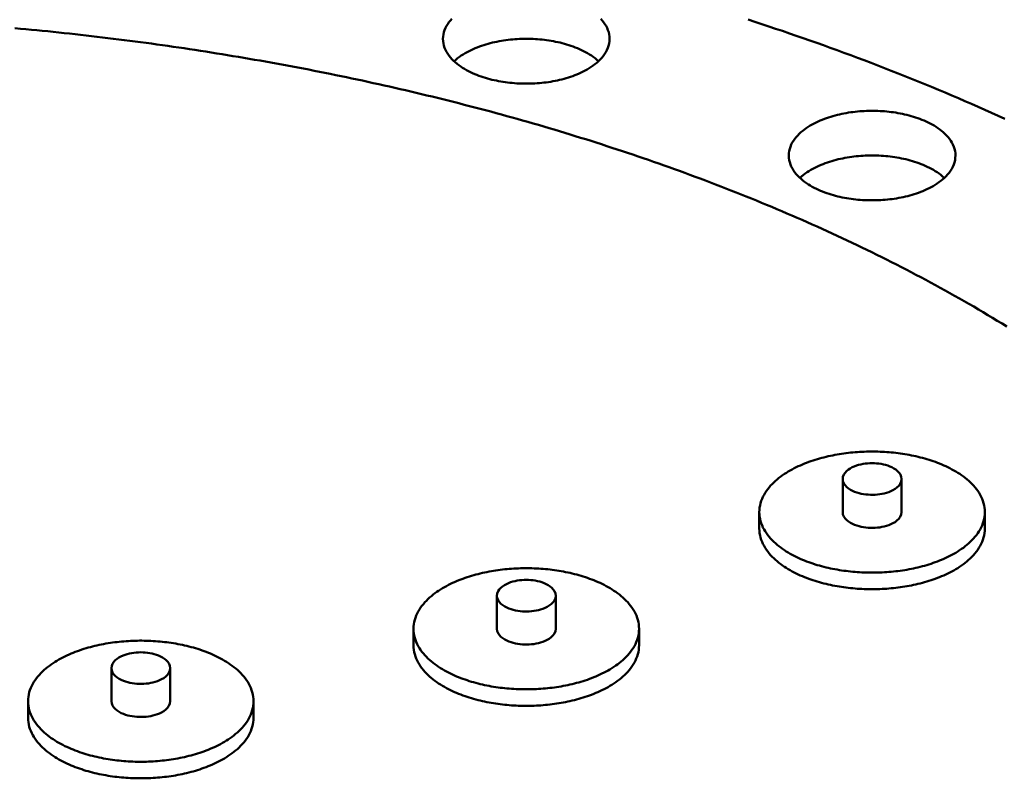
# Model space of a CAD drawing. Header units: millimetres. Extents: x 0 to 841, y 0 to 594.
# Tile 31 of 38: x 351 to 403, y 387 to 427. Entities that reach past the tile are written whole.
import ezdxf

# ---------------------------------------------------------------- set-up
doc = ezdxf.new("R2010")
doc.units = ezdxf.units.MM
doc.layers.add('VIS', color=7, linetype='CONTINUOUS', lineweight=50)

msp = doc.modelspace()

# ---------------------------------------------------------------- linework, layer by layer
at = {"layer": 'VIS'}
for points in [[(373.292, 426.098), (373.297, 426.218), (373.314, 426.338), (373.342, 426.455), (373.379, 426.57), (373.426, 426.681), (373.482, 426.788), (373.544, 426.891), (373.614, 426.99), (373.689, 427.085), (373.769, 427.175)], [(381.712, 427.175), (381.792, 427.085), (381.867, 426.99), (381.937, 426.891), (381.999, 426.788), (382.055, 426.681), (382.102, 426.57), (382.139, 426.455), (382.167, 426.338), (382.184, 426.218), (382.19, 426.098)], [(403.278, 421.837), (402.926, 421.997), (402.574, 422.155), (402.221, 422.313), (401.867, 422.469), (401.513, 422.624), (401.158, 422.779), (400.803, 422.931), (400.448, 423.083), (400.092, 423.234), (399.735, 423.383), (399.378, 423.531), (399.02, 423.679), (398.662, 423.825), (398.304, 423.97), (397.945, 424.113), (397.586, 424.256), (397.226, 424.398), (396.866, 424.538), (396.505, 424.678), (396.144, 424.816), (395.783, 424.954), (395.421, 425.09), (395.059, 425.225), (394.696, 425.359), (394.333, 425.492), (393.97, 425.624), (393.606, 425.755), (393.242, 425.885), (392.877, 426.014), (392.513, 426.141), (392.147, 426.268), (391.782, 426.394), (391.416, 426.519), (391.049, 426.642), (390.683, 426.765), (390.316, 426.887), (389.948, 427.007), (389.581, 427.127)], [(403.385, 410.752), (403.135, 410.905), (402.884, 411.058), (402.633, 411.21), (402.381, 411.36), (402.129, 411.51), (401.876, 411.659), (401.622, 411.807), (401.368, 411.954), (401.114, 412.1), (400.859, 412.245), (400.603, 412.389), (400.347, 412.532), (400.091, 412.675), (399.834, 412.816), (399.576, 412.957), (399.318, 413.097), (399.06, 413.236), (398.801, 413.374), (398.541, 413.511), (398.281, 413.647), (398.021, 413.783), (397.76, 413.917), (397.499, 414.051), (397.237, 414.184), (396.975, 414.316), (396.713, 414.447), (396.45, 414.577), (396.187, 414.707), (395.923, 414.836), (395.659, 414.964), (395.394, 415.091), (395.13, 415.217), (394.864, 415.342), (394.599, 415.467), (394.333, 415.591), (394.066, 415.714), (393.799, 415.836), (393.532, 415.957), (393.265, 416.078), (392.997, 416.198), (392.729, 416.317), (392.46, 416.435), (392.191, 416.553), (391.922, 416.669), (391.653, 416.785), (391.383, 416.9), (391.112, 417.015), (390.842, 417.128), (390.571, 417.241), (390.3, 417.353), (390.028, 417.465), (389.757, 417.575), (389.485, 417.685), (389.212, 417.795), (388.94, 417.903), (388.667, 418.011), (388.393, 418.118), (388.12, 418.224), (387.846, 418.329), (387.572, 418.434), (387.298, 418.538), (387.023, 418.641), (386.748, 418.744), (386.473, 418.846), (386.197, 418.947), (385.922, 419.047), (385.646, 419.147), (385.37, 419.246), (385.093, 419.345), (384.816, 419.442), (384.539, 419.539), (384.262, 419.636), (383.985, 419.731), (383.707, 419.826), (383.429, 419.92), (383.151, 420.014), (382.873, 420.107), (382.594, 420.199), (382.315, 420.29), (382.036, 420.381), (381.757, 420.471), (381.478, 420.561), (381.198, 420.65), (380.918, 420.738), (380.638, 420.825), (380.358, 420.912), (380.077, 420.998), (379.797, 421.084), (379.516, 421.169), (379.235, 421.253), (378.953, 421.337), (378.672, 421.419), (378.39, 421.502), (378.108, 421.583), (377.826, 421.664), (377.544, 421.745), (377.262, 421.825), (376.979, 421.904), (376.696, 421.982), (376.414, 422.06), (376.13, 422.137), (375.847, 422.214), (375.564, 422.29), (375.28, 422.365), (374.996, 422.44), (374.712, 422.514), (374.428, 422.587), (374.144, 422.66), (373.86, 422.732), (373.575, 422.804), (373.291, 422.875), (373.006, 422.945), (372.721, 423.015), (372.435, 423.084), (372.15, 423.153), (371.865, 423.221), (371.579, 423.288), (371.293, 423.355), (371.008, 423.421), (370.722, 423.487), (370.435, 423.552), (370.149, 423.616), (369.863, 423.68), (369.576, 423.743), (369.29, 423.806), (369.003, 423.868), (368.716, 423.93), (368.429, 423.99), (368.142, 424.051), (367.854, 424.11), (367.567, 424.17), (367.279, 424.228), (366.992, 424.286), (366.704, 424.343), (366.416, 424.4), (366.128, 424.456), (365.84, 424.512), (365.552, 424.567), (365.263, 424.622), (364.975, 424.676), (364.686, 424.729), (364.398, 424.782), (364.109, 424.834), (363.82, 424.886), (363.531, 424.937), (363.242, 424.988), (362.953, 425.038), (362.664, 425.087), (362.375, 425.136), (362.085, 425.184), (361.796, 425.232), (361.506, 425.279), (361.216, 425.326), (360.926, 425.372), (360.637, 425.417), (360.347, 425.462), (360.057, 425.507), (359.766, 425.551), (359.476, 425.594), (359.186, 425.637), (358.896, 425.679), (358.605, 425.721), (358.315, 425.762), (358.024, 425.802), (357.733, 425.843), (357.443, 425.882), (357.152, 425.921), (356.861, 425.959), (356.57, 425.997), (356.279, 426.035), (355.988, 426.071), (355.696, 426.108), (355.405, 426.143), (355.114, 426.179), (354.823, 426.213), (354.531, 426.247), (354.24, 426.281), (353.948, 426.314), (353.656, 426.347), (353.365, 426.378), (353.073, 426.41), (352.781, 426.441), (352.489, 426.471), (352.197, 426.501), (351.905, 426.53), (351.613, 426.559), (351.321, 426.587), (351.029, 426.615), (350.737, 426.642), (350.445, 426.669)], [(403.385, 410.752), (403.135, 410.905), (402.884, 411.058), (402.633, 411.21), (402.381, 411.36), (402.129, 411.51), (401.876, 411.659), (401.622, 411.807), (401.368, 411.954), (401.114, 412.1), (400.859, 412.245), (400.603, 412.389), (400.347, 412.532), (400.091, 412.675), (399.834, 412.816), (399.576, 412.957), (399.318, 413.097), (399.06, 413.236), (398.801, 413.374), (398.541, 413.511), (398.281, 413.647), (398.021, 413.783), (397.76, 413.917), (397.499, 414.051), (397.237, 414.184), (396.975, 414.316), (396.713, 414.447), (396.45, 414.577), (396.187, 414.707), (395.923, 414.836), (395.659, 414.964), (395.394, 415.091), (395.13, 415.217), (394.864, 415.342), (394.599, 415.467), (394.333, 415.591), (394.066, 415.714), (393.799, 415.836), (393.532, 415.957), (393.265, 416.078), (392.997, 416.198), (392.729, 416.317), (392.46, 416.435), (392.191, 416.553), (391.922, 416.669), (391.653, 416.785), (391.383, 416.9), (391.112, 417.015), (390.842, 417.128), (390.571, 417.241), (390.3, 417.353), (390.028, 417.465), (389.757, 417.575), (389.485, 417.685), (389.212, 417.795), (388.94, 417.903), (388.667, 418.011), (388.393, 418.118), (388.12, 418.224), (387.846, 418.329), (387.572, 418.434), (387.298, 418.538), (387.023, 418.641), (386.748, 418.744), (386.473, 418.846), (386.197, 418.947), (385.922, 419.047), (385.646, 419.147), (385.37, 419.246), (385.093, 419.345), (384.816, 419.442), (384.539, 419.539), (384.262, 419.636), (383.985, 419.731), (383.707, 419.826), (383.429, 419.92), (383.151, 420.014), (382.873, 420.107), (382.594, 420.199), (382.315, 420.29), (382.036, 420.381), (381.757, 420.471), (381.478, 420.561), (381.198, 420.65), (380.918, 420.738), (380.638, 420.825), (380.358, 420.912), (380.077, 420.998), (379.797, 421.084), (379.516, 421.169), (379.235, 421.253), (378.953, 421.337), (378.672, 421.419), (378.39, 421.502), (378.108, 421.583), (377.826, 421.664), (377.544, 421.745), (377.262, 421.825), (376.979, 421.904), (376.696, 421.982), (376.414, 422.06), (376.13, 422.137), (375.847, 422.214), (375.564, 422.29), (375.28, 422.365), (374.996, 422.44), (374.712, 422.514), (374.428, 422.587), (374.144, 422.66), (373.86, 422.732), (373.575, 422.804), (373.291, 422.875), (373.006, 422.945), (372.721, 423.015), (372.435, 423.084), (372.15, 423.153), (371.865, 423.221), (371.579, 423.288), (371.293, 423.355), (371.008, 423.421), (370.722, 423.487), (370.435, 423.552), (370.149, 423.616), (369.863, 423.68), (369.576, 423.743), (369.29, 423.806), (369.003, 423.868), (368.716, 423.93), (368.429, 423.99), (368.142, 424.051), (367.854, 424.11), (367.567, 424.17), (367.279, 424.228), (366.992, 424.286), (366.704, 424.343), (366.416, 424.4), (366.128, 424.456), (365.84, 424.512), (365.552, 424.567), (365.263, 424.622), (364.975, 424.676), (364.686, 424.729), (364.398, 424.782), (364.109, 424.834), (363.82, 424.886), (363.531, 424.937), (363.242, 424.988), (362.953, 425.038), (362.664, 425.087), (362.375, 425.136), (362.085, 425.184), (361.796, 425.232), (361.506, 425.279), (361.216, 425.326), (360.926, 425.372), (360.637, 425.417), (360.347, 425.462), (360.057, 425.507), (359.766, 425.551), (359.476, 425.594), (359.186, 425.637), (358.896, 425.679), (358.605, 425.721), (358.315, 425.762), (358.024, 425.802), (357.733, 425.843), (357.443, 425.882), (357.152, 425.921), (356.861, 425.959), (356.57, 425.997), (356.279, 426.035), (355.988, 426.071), (355.696, 426.108), (355.405, 426.143), (355.114, 426.179), (354.823, 426.213), (354.531, 426.247), (354.24, 426.281), (353.948, 426.314), (353.656, 426.347), (353.365, 426.378), (353.073, 426.41), (352.781, 426.441), (352.489, 426.471), (352.197, 426.501), (351.905, 426.53), (351.613, 426.559), (351.321, 426.587), (351.029, 426.615), (350.737, 426.642), (350.445, 426.669)], [(380.886, 424.409), (380.779, 424.353), (380.669, 424.3), (380.559, 424.249), (380.447, 424.202), (380.334, 424.157), (380.22, 424.114), (380.106, 424.074), (379.99, 424.037), (379.874, 424.002), (379.757, 423.968), (379.639, 423.938), (379.521, 423.909), (379.403, 423.882), (379.284, 423.857), (379.165, 423.835), (379.045, 423.814), (378.925, 423.795), (378.805, 423.778), (378.684, 423.763), (378.563, 423.75), (378.442, 423.739), (378.321, 423.729), (378.2, 423.722), (378.079, 423.716), (377.957, 423.712), (377.836, 423.71), (377.714, 423.709), (377.593, 423.71), (377.471, 423.713), (377.35, 423.718), (377.229, 423.725), (377.107, 423.733), (376.986, 423.744), (376.866, 423.756), (376.745, 423.77), (376.624, 423.785), (376.504, 423.803), (376.384, 423.823), (376.265, 423.844), (376.146, 423.868), (376.027, 423.893), (375.909, 423.921), (375.791, 423.951), (375.674, 423.982), (375.557, 424.017), (375.441, 424.053), (375.326, 424.091), (375.212, 424.132), (375.098, 424.176), (374.986, 424.222), (374.874, 424.271), (374.764, 424.322), (374.656, 424.376), (374.549, 424.434), (374.443, 424.494), (374.34, 424.558), (374.238, 424.625), (374.139, 424.695), (374.043, 424.769), (373.95, 424.847), (373.86, 424.929), (373.775, 425.015), (373.693, 425.106), (373.617, 425.2), (373.547, 425.299), (373.484, 425.403), (373.428, 425.511), (373.38, 425.623), (373.342, 425.738), (373.314, 425.856), (373.297, 425.976), (373.292, 426.098)], [(373.885, 424.905), (373.976, 424.986), (374.07, 425.063), (374.167, 425.136), (374.266, 425.205), (374.368, 425.271), (374.472, 425.333), (374.577, 425.393), (374.685, 425.449), (374.793, 425.503), (374.904, 425.553), (375.015, 425.601), (375.127, 425.646), (375.241, 425.689), (375.355, 425.729), (375.47, 425.767), (375.586, 425.803), (375.703, 425.837), (375.82, 425.868), (375.938, 425.897), (376.056, 425.924), (376.174, 425.949), (376.293, 425.972), (376.413, 425.993), (376.533, 426.012), (376.653, 426.029), (376.773, 426.045), (376.893, 426.058), (377.014, 426.07), (377.135, 426.08), (377.256, 426.088), (377.377, 426.094), (377.498, 426.098), (377.619, 426.101), (377.741, 426.102), (377.862, 426.101), (377.983, 426.098), (378.104, 426.094), (378.225, 426.088), (378.346, 426.08), (378.467, 426.07), (378.588, 426.058), (378.708, 426.045), (378.828, 426.029), (378.948, 426.012), (379.068, 425.993), (379.188, 425.972), (379.307, 425.949), (379.425, 425.924), (379.543, 425.897), (379.661, 425.868), (379.778, 425.837), (379.895, 425.803), (380.011, 425.767), (380.126, 425.729), (380.24, 425.689), (380.354, 425.646), (380.466, 425.601), (380.577, 425.553), (380.688, 425.503), (380.796, 425.449), (380.904, 425.393), (381.009, 425.333), (381.113, 425.271), (381.215, 425.205), (381.314, 425.136), (381.411, 425.063), (381.505, 424.986), (381.596, 424.905)], [(382.19, 426.098), (382.183, 425.973), (382.166, 425.85), (382.136, 425.73), (382.096, 425.612), (382.047, 425.498), (381.989, 425.388), (381.922, 425.283), (381.849, 425.182), (381.771, 425.086), (381.686, 424.994), (381.597, 424.907), (381.505, 424.824), (381.408, 424.746), (381.309, 424.671), (381.207, 424.6), (381.102, 424.533), (380.995, 424.469), (380.886, 424.409)], [(391.751, 419.87), (391.756, 419.991), (391.773, 420.111), (391.801, 420.228), (391.838, 420.343), (391.885, 420.454), (391.941, 420.561), (392.003, 420.664), (392.073, 420.763), (392.148, 420.857), (392.228, 420.947), (392.313, 421.033), (392.402, 421.115), (392.494, 421.193), (392.59, 421.267), (392.688, 421.337), (392.788, 421.404), (392.891, 421.467), (392.996, 421.528), (393.102, 421.585), (393.21, 421.639), (393.319, 421.691), (393.429, 421.74), (393.541, 421.786), (393.653, 421.829), (393.767, 421.87), (393.881, 421.909), (393.996, 421.946), (394.112, 421.98), (394.229, 422.012), (394.345, 422.042), (394.463, 422.07), (394.581, 422.095), (394.699, 422.119), (394.818, 422.141), (394.937, 422.161), (395.056, 422.179), (395.176, 422.195), (395.296, 422.209), (395.416, 422.222), (395.536, 422.232), (395.657, 422.241), (395.777, 422.248), (395.898, 422.254), (396.018, 422.257), (396.139, 422.259), (396.26, 422.259), (396.381, 422.257), (396.501, 422.254), (396.622, 422.248), (396.742, 422.241), (396.863, 422.232), (396.983, 422.222), (397.103, 422.209), (397.223, 422.195), (397.343, 422.179), (397.462, 422.161), (397.581, 422.141), (397.7, 422.119), (397.818, 422.095), (397.936, 422.07), (398.054, 422.042), (398.17, 422.012), (398.287, 421.98), (398.403, 421.946), (398.518, 421.909), (398.632, 421.87), (398.746, 421.829), (398.858, 421.786), (398.97, 421.74), (399.08, 421.691), (399.189, 421.639), (399.297, 421.585), (399.403, 421.528), (399.508, 421.467), (399.611, 421.404), (399.711, 421.337), (399.809, 421.267), (399.905, 421.193), (399.997, 421.115), (400.086, 421.033), (400.171, 420.947), (400.251, 420.857), (400.326, 420.763), (400.396, 420.664), (400.458, 420.561), (400.514, 420.454), (400.561, 420.343), (400.598, 420.228), (400.626, 420.111), (400.643, 419.991), (400.648, 419.87)], [(399.345, 418.181), (399.238, 418.125), (399.128, 418.072), (399.018, 418.022), (398.906, 417.975), (398.793, 417.93), (398.679, 417.887), (398.565, 417.847), (398.449, 417.81), (398.333, 417.774), (398.216, 417.741), (398.098, 417.71), (397.98, 417.682), (397.862, 417.655), (397.743, 417.63), (397.624, 417.607), (397.504, 417.587), (397.384, 417.568), (397.264, 417.551), (397.143, 417.536), (397.022, 417.523), (396.901, 417.512), (396.78, 417.502), (396.659, 417.495), (396.538, 417.489), (396.416, 417.485), (396.295, 417.482), (396.173, 417.482), (396.052, 417.483), (395.93, 417.486), (395.809, 417.491), (395.688, 417.498), (395.566, 417.506), (395.445, 417.516), (395.325, 417.528), (395.204, 417.542), (395.083, 417.558), (394.963, 417.576), (394.843, 417.595), (394.724, 417.617), (394.605, 417.641), (394.486, 417.666), (394.368, 417.694), (394.25, 417.723), (394.133, 417.755), (394.016, 417.789), (393.9, 417.826), (393.785, 417.864), (393.67, 417.905), (393.557, 417.949), (393.445, 417.995), (393.333, 418.044), (393.223, 418.095), (393.115, 418.149), (393.008, 418.207), (392.902, 418.267), (392.799, 418.33), (392.697, 418.397), (392.598, 418.468), (392.502, 418.542), (392.409, 418.62), (392.319, 418.702), (392.234, 418.788), (392.152, 418.878), (392.076, 418.973), (392.006, 419.072), (391.943, 419.176), (391.887, 419.284), (391.839, 419.395), (391.801, 419.511), (391.773, 419.629), (391.756, 419.749), (391.751, 419.87)], [(392.344, 418.678), (392.435, 418.759), (392.529, 418.836), (392.626, 418.909), (392.725, 418.978), (392.827, 419.044), (392.931, 419.106), (393.036, 419.166), (393.144, 419.222), (393.252, 419.275), (393.363, 419.326), (393.474, 419.374), (393.586, 419.419), (393.7, 419.462), (393.814, 419.502), (393.929, 419.54), (394.045, 419.576), (394.162, 419.609), (394.279, 419.641), (394.397, 419.67), (394.515, 419.697), (394.633, 419.722), (394.752, 419.745), (394.872, 419.766), (394.992, 419.785), (395.112, 419.802), (395.232, 419.817), (395.352, 419.831), (395.473, 419.843), (395.594, 419.852), (395.715, 419.86), (395.836, 419.867), (395.957, 419.871), (396.078, 419.874), (396.2, 419.875), (396.321, 419.874), (396.442, 419.871), (396.563, 419.867), (396.684, 419.86), (396.805, 419.852), (396.926, 419.843), (397.047, 419.831), (397.167, 419.817), (397.287, 419.802), (397.407, 419.785), (397.527, 419.766), (397.647, 419.745), (397.766, 419.722), (397.884, 419.697), (398.002, 419.67), (398.12, 419.641), (398.237, 419.609), (398.354, 419.576), (398.47, 419.54), (398.585, 419.502), (398.699, 419.462), (398.813, 419.419), (398.925, 419.374), (399.036, 419.326), (399.147, 419.275), (399.255, 419.222), (399.363, 419.166), (399.468, 419.106), (399.572, 419.044), (399.674, 418.978), (399.773, 418.909), (399.87, 418.836), (399.964, 418.759), (400.055, 418.678)], [(400.648, 419.87), (400.642, 419.746), (400.625, 419.623), (400.595, 419.502), (400.555, 419.385), (400.506, 419.271), (400.448, 419.161), (400.381, 419.055), (400.308, 418.955), (400.23, 418.859), (400.145, 418.767), (400.056, 418.68), (399.964, 418.597), (399.867, 418.518), (399.768, 418.444), (399.666, 418.373), (399.561, 418.306), (399.454, 418.242), (399.345, 418.181)], [(402.219, 400.843), (402.215, 400.964), (402.202, 401.084), (402.181, 401.203), (402.153, 401.32), (402.117, 401.435), (402.074, 401.548), (402.024, 401.658), (401.968, 401.766), (401.907, 401.87), (401.84, 401.971), (401.769, 402.068), (401.694, 402.163), (401.615, 402.254), (401.532, 402.342), (401.446, 402.427), (401.357, 402.509), (401.266, 402.588), (401.172, 402.664), (401.076, 402.737), (400.978, 402.808), (400.878, 402.876), (400.776, 402.942), (400.673, 403.005), (400.569, 403.066), (400.463, 403.124), (400.356, 403.18), (400.248, 403.234), (400.139, 403.286), (400.029, 403.336), (399.918, 403.384), (399.806, 403.43), (399.694, 403.474), (399.581, 403.517), (399.467, 403.557), (399.352, 403.596), (399.237, 403.633), (399.122, 403.668), (399.006, 403.702), (398.889, 403.734), (398.772, 403.764), (398.655, 403.793), (398.537, 403.821), (398.419, 403.847), (398.301, 403.871), (398.182, 403.894), (398.063, 403.916), (397.944, 403.936), (397.825, 403.955), (397.705, 403.972), (397.585, 403.988), (397.466, 404.002), (397.345, 404.015), (397.225, 404.027), (397.105, 404.038), (396.984, 404.047), (396.864, 404.055), (396.743, 404.061), (396.622, 404.067), (396.502, 404.07), (396.381, 404.073), (396.26, 404.074), (396.139, 404.074), (396.018, 404.073), (395.897, 404.07), (395.777, 404.067), (395.656, 404.061), (395.535, 404.055), (395.415, 404.047), (395.294, 404.038), (395.174, 404.027), (395.054, 404.015), (394.933, 404.002), (394.814, 403.988), (394.694, 403.972), (394.574, 403.955), (394.455, 403.936), (394.336, 403.916), (394.217, 403.894), (394.098, 403.871), (393.98, 403.847), (393.862, 403.821), (393.744, 403.793), (393.627, 403.764), (393.51, 403.734), (393.393, 403.702), (393.277, 403.668), (393.162, 403.633), (393.047, 403.596), (392.932, 403.557), (392.818, 403.517), (392.705, 403.474), (392.593, 403.43), (392.481, 403.384), (392.37, 403.336), (392.26, 403.286), (392.151, 403.234), (392.043, 403.18), (391.936, 403.124), (391.83, 403.066), (391.726, 403.005), (391.623, 402.942), (391.521, 402.876), (391.421, 402.808), (391.323, 402.737), (391.227, 402.664), (391.133, 402.588), (391.042, 402.509), (390.953, 402.427), (390.867, 402.342), (390.784, 402.254), (390.705, 402.163), (390.63, 402.068), (390.559, 401.971), (390.492, 401.87), (390.431, 401.766), (390.375, 401.658), (390.325, 401.548), (390.282, 401.435), (390.246, 401.32), (390.218, 401.203), (390.197, 401.084), (390.184, 400.964), (390.18, 400.843)], [(397.77, 402.609), (397.754, 402.729), (397.709, 402.841), (397.642, 402.942), (397.56, 403.031), (397.466, 403.108), (397.365, 403.174), (397.258, 403.232), (397.148, 403.281), (397.034, 403.323), (396.918, 403.359), (396.801, 403.388), (396.682, 403.411), (396.562, 403.429), (396.442, 403.442), (396.321, 403.45), (396.2, 403.452), (396.078, 403.45), (395.957, 403.442), (395.837, 403.429), (395.717, 403.411), (395.598, 403.388), (395.481, 403.359), (395.365, 403.323), (395.251, 403.281), (395.141, 403.232), (395.034, 403.174), (394.933, 403.108), (394.839, 403.031), (394.757, 402.942), (394.69, 402.841), (394.645, 402.729), (394.629, 402.609)], [(394.629, 402.609), (394.646, 402.487), (394.692, 402.373), (394.761, 402.271), (394.846, 402.182), (394.942, 402.104), (395.046, 402.037), (395.155, 401.98), (395.268, 401.93), (395.385, 401.889), (395.503, 401.854), (395.623, 401.825), (395.745, 401.802), (395.867, 401.785), (395.99, 401.774), (396.113, 401.767), (396.237, 401.766), (396.36, 401.771), (396.483, 401.78), (396.606, 401.795), (396.727, 401.815), (396.848, 401.841), (396.967, 401.874), (397.084, 401.913), (397.199, 401.959), (397.31, 402.013)], [(394.629, 402.609), (394.629, 400.843)], [(397.31, 402.013), (397.423, 402.081), (397.528, 402.16), (397.622, 402.252), (397.699, 402.359), (397.751, 402.479), (397.77, 402.609)], [(397.77, 402.609), (397.77, 400.843)], [(390.18, 400.843), (390.184, 400.722), (390.197, 400.602), (390.218, 400.483), (390.246, 400.366), (390.282, 400.251), (390.325, 400.138), (390.375, 400.028), (390.431, 399.921), (390.492, 399.817), (390.558, 399.716), (390.629, 399.618), (390.705, 399.524), (390.784, 399.433), (390.866, 399.345), (390.952, 399.26), (391.041, 399.178), (391.132, 399.099), (391.226, 399.023), (391.322, 398.949), (391.42, 398.879), (391.52, 398.811), (391.621, 398.745), (391.724, 398.682), (391.828, 398.621), (391.934, 398.563), (392.041, 398.507), (392.149, 398.452), (392.258, 398.401), (392.368, 398.351), (392.479, 398.303), (392.59, 398.257), (392.703, 398.212), (392.816, 398.17), (392.929, 398.13), (393.044, 398.091), (393.159, 398.054), (393.274, 398.018), (393.39, 397.985), (393.507, 397.953), (393.623, 397.922), (393.741, 397.893), (393.858, 397.866), (393.976, 397.84), (394.094, 397.815), (394.213, 397.792), (394.332, 397.771), (394.451, 397.751), (394.57, 397.732), (394.69, 397.715), (394.809, 397.699), (394.929, 397.684), (395.049, 397.671), (395.169, 397.659), (395.29, 397.648), (395.41, 397.639), (395.53, 397.631), (395.651, 397.625), (395.772, 397.619), (395.892, 397.615), (396.013, 397.613), (396.134, 397.611), (396.255, 397.611), (396.375, 397.613), (396.496, 397.615), (396.617, 397.619), (396.737, 397.624), (396.858, 397.631), (396.978, 397.638), (397.099, 397.647), (397.219, 397.658), (397.339, 397.67), (397.459, 397.683), (397.579, 397.697), (397.699, 397.713), (397.818, 397.73), (397.938, 397.749), (398.057, 397.769), (398.176, 397.79), (398.294, 397.813), (398.413, 397.838), (398.531, 397.863), (398.648, 397.891), (398.765, 397.92), (398.882, 397.95), (398.999, 397.982), (399.115, 398.015), (399.23, 398.051), (399.345, 398.088), (399.46, 398.126), (399.573, 398.167), (399.687, 398.209), (399.799, 398.253), (399.911, 398.299), (400.022, 398.346), (400.132, 398.396), (400.241, 398.448), (400.349, 398.502), (400.456, 398.558)], [(390.18, 400.843), (390.18, 399.96)], [(394.629, 400.843), (394.646, 400.721), (394.692, 400.607), (394.761, 400.505), (394.846, 400.415), (394.942, 400.338), (395.046, 400.271), (395.155, 400.213), (395.268, 400.164), (395.385, 400.122), (395.503, 400.087), (395.623, 400.059), (395.745, 400.036), (395.867, 400.019), (395.99, 400.007), (396.113, 400.001), (396.237, 400), (396.36, 400.004), (396.483, 400.014), (396.606, 400.029), (396.727, 400.049), (396.848, 400.075), (396.967, 400.107), (397.084, 400.146), (397.199, 400.193), (397.31, 400.247)], [(397.31, 400.247), (397.423, 400.314), (397.528, 400.393), (397.622, 400.486), (397.699, 400.592), (397.751, 400.713), (397.77, 400.843)], [(400.456, 398.558), (400.562, 398.616), (400.667, 398.677), (400.77, 398.74), (400.872, 398.806), (400.972, 398.874), (401.071, 398.944), (401.167, 399.018), (401.261, 399.094), (401.353, 399.173), (401.442, 399.255), (401.529, 399.34), (401.612, 399.428), (401.691, 399.52), (401.767, 399.614), (401.838, 399.712), (401.905, 399.813), (401.967, 399.918), (402.023, 400.025), (402.073, 400.135), (402.116, 400.249), (402.152, 400.364), (402.181, 400.482), (402.202, 400.601), (402.215, 400.722), (402.219, 400.843)], [(402.219, 400.843), (402.219, 399.96)], [(390.18, 399.96), (390.184, 399.839), (390.197, 399.719), (390.218, 399.6), (390.246, 399.483), (390.282, 399.367), (390.325, 399.255), (390.375, 399.145), (390.431, 399.037), (390.492, 398.933), (390.558, 398.833), (390.629, 398.735), (390.705, 398.641), (390.784, 398.549), (390.866, 398.461), (390.952, 398.376), (391.041, 398.295), (391.132, 398.216), (391.226, 398.139), (391.322, 398.066), (391.42, 397.995), (391.52, 397.927), (391.621, 397.862), (391.724, 397.799), (391.828, 397.738), (391.934, 397.68), (392.041, 397.623), (392.149, 397.569), (392.258, 397.517), (392.368, 397.467), (392.479, 397.419), (392.59, 397.373), (392.703, 397.329), (392.816, 397.287), (392.929, 397.247), (393.044, 397.208), (393.159, 397.171), (393.274, 397.135), (393.39, 397.102), (393.507, 397.069), (393.623, 397.039), (393.741, 397.01), (393.858, 396.983), (393.976, 396.957), (394.094, 396.932), (394.213, 396.909), (394.332, 396.888), (394.451, 396.867), (394.57, 396.849), (394.69, 396.831), (394.809, 396.815), (394.929, 396.801), (395.049, 396.788), (395.169, 396.776), (395.29, 396.765), (395.41, 396.756), (395.53, 396.748), (395.651, 396.741), (395.772, 396.736), (395.892, 396.732), (396.013, 396.73), (396.134, 396.728), (396.255, 396.728), (396.375, 396.729), (396.496, 396.732), (396.617, 396.736), (396.737, 396.741), (396.858, 396.747), (396.978, 396.755), (397.099, 396.764), (397.219, 396.775), (397.339, 396.786), (397.459, 396.8), (397.579, 396.814), (397.699, 396.83), (397.818, 396.847), (397.938, 396.866), (398.057, 396.886), (398.176, 396.907), (398.294, 396.93), (398.413, 396.954), (398.531, 396.98), (398.648, 397.008), (398.765, 397.036), (398.882, 397.067), (398.999, 397.099), (399.115, 397.132), (399.23, 397.168), (399.345, 397.204), (399.46, 397.243), (399.573, 397.283), (399.687, 397.326), (399.799, 397.37), (399.911, 397.415), (400.022, 397.463), (400.132, 397.513), (400.241, 397.565), (400.349, 397.619), (400.456, 397.675)], [(400.456, 397.675), (400.562, 397.733), (400.667, 397.794), (400.77, 397.857), (400.872, 397.922), (400.972, 397.991), (401.071, 398.061), (401.167, 398.135), (401.261, 398.211), (401.353, 398.29), (401.442, 398.372), (401.529, 398.457), (401.612, 398.545), (401.691, 398.637), (401.767, 398.731), (401.838, 398.829), (401.905, 398.93), (401.967, 399.035), (402.023, 399.142), (402.073, 399.252), (402.116, 399.365), (402.152, 399.481), (402.181, 399.599), (402.202, 399.718), (402.215, 399.839), (402.219, 399.96)], [(383.76, 394.616), (383.756, 394.736), (383.743, 394.857), (383.722, 394.976), (383.694, 395.093), (383.658, 395.208), (383.615, 395.321), (383.565, 395.431), (383.509, 395.538), (383.448, 395.643), (383.381, 395.743), (383.31, 395.841), (383.235, 395.936), (383.156, 396.027), (383.073, 396.115), (382.987, 396.2), (382.898, 396.282), (382.807, 396.361), (382.713, 396.437), (382.617, 396.51), (382.519, 396.581), (382.419, 396.649), (382.317, 396.715), (382.214, 396.778), (382.11, 396.838), (382.004, 396.897), (381.897, 396.953), (381.789, 397.007), (381.68, 397.059), (381.57, 397.109), (381.459, 397.157), (381.347, 397.203), (381.235, 397.247), (381.122, 397.289), (381.008, 397.33), (380.893, 397.369), (380.778, 397.406), (380.663, 397.441), (380.547, 397.475), (380.43, 397.507), (380.313, 397.537), (380.196, 397.566), (380.078, 397.594), (379.96, 397.62), (379.842, 397.644), (379.723, 397.667), (379.604, 397.689), (379.485, 397.709), (379.366, 397.727), (379.246, 397.745), (379.127, 397.761), (379.007, 397.775), (378.886, 397.788), (378.766, 397.8), (378.646, 397.811), (378.525, 397.82), (378.405, 397.828), (378.284, 397.834), (378.163, 397.839), (378.043, 397.843), (377.922, 397.846), (377.801, 397.847), (377.68, 397.847), (377.559, 397.846), (377.438, 397.843), (377.318, 397.839), (377.197, 397.834), (377.076, 397.828), (376.956, 397.82), (376.835, 397.811), (376.715, 397.8), (376.595, 397.788), (376.474, 397.775), (376.355, 397.761), (376.235, 397.745), (376.115, 397.727), (375.996, 397.709), (375.877, 397.689), (375.758, 397.667), (375.639, 397.644), (375.521, 397.62), (375.403, 397.594), (375.285, 397.566), (375.168, 397.537), (375.051, 397.507), (374.934, 397.475), (374.818, 397.441), (374.703, 397.406), (374.588, 397.369), (374.473, 397.33), (374.359, 397.289), (374.246, 397.247), (374.134, 397.203), (374.022, 397.157), (373.911, 397.109), (373.801, 397.059), (373.692, 397.007), (373.584, 396.953), (373.477, 396.897), (373.371, 396.838), (373.267, 396.778), (373.164, 396.715), (373.062, 396.649), (372.962, 396.581), (372.864, 396.51), (372.768, 396.437), (372.674, 396.361), (372.583, 396.282), (372.494, 396.2), (372.408, 396.115), (372.325, 396.027), (372.246, 395.936), (372.171, 395.841), (372.1, 395.743), (372.033, 395.643), (371.972, 395.538), (371.916, 395.431), (371.866, 395.321), (371.823, 395.208), (371.787, 395.093), (371.759, 394.976), (371.738, 394.857), (371.725, 394.736), (371.721, 394.616)], [(379.311, 396.382), (379.295, 396.502), (379.25, 396.614), (379.183, 396.715), (379.101, 396.803), (379.007, 396.88), (378.906, 396.947), (378.799, 397.005), (378.689, 397.054), (378.575, 397.096), (378.459, 397.131), (378.342, 397.161), (378.223, 397.184), (378.103, 397.202), (377.983, 397.215), (377.862, 397.222), (377.741, 397.225), (377.619, 397.222), (377.498, 397.215), (377.378, 397.202), (377.258, 397.184), (377.139, 397.161), (377.022, 397.131), (376.906, 397.096), (376.792, 397.054), (376.682, 397.005), (376.575, 396.947), (376.474, 396.88), (376.38, 396.803), (376.298, 396.715), (376.231, 396.614), (376.186, 396.502), (376.17, 396.382)], [(376.17, 396.382), (376.187, 396.26), (376.233, 396.146), (376.302, 396.044), (376.387, 395.954), (376.483, 395.877), (376.587, 395.81), (376.696, 395.752), (376.809, 395.703), (376.926, 395.661), (377.044, 395.626), (377.164, 395.598), (377.286, 395.575), (377.408, 395.558), (377.531, 395.546), (377.654, 395.54), (377.778, 395.539), (377.901, 395.543), (378.024, 395.553), (378.147, 395.568), (378.268, 395.588), (378.389, 395.614), (378.508, 395.647), (378.625, 395.686), (378.74, 395.732), (378.851, 395.786)], [(376.17, 396.382), (376.17, 394.616)], [(378.851, 395.786), (378.964, 395.853), (379.069, 395.933), (379.163, 396.025), (379.24, 396.131), (379.292, 396.252), (379.311, 396.382)], [(379.311, 396.382), (379.311, 394.616)], [(371.721, 394.616), (371.725, 394.495), (371.738, 394.375), (371.759, 394.256), (371.787, 394.139), (371.823, 394.023), (371.866, 393.911), (371.916, 393.801), (371.972, 393.693), (372.033, 393.589), (372.099, 393.489), (372.17, 393.391), (372.246, 393.297), (372.325, 393.205), (372.407, 393.117), (372.493, 393.032), (372.582, 392.95), (372.673, 392.871), (372.767, 392.795), (372.863, 392.722), (372.961, 392.651), (373.061, 392.583), (373.162, 392.518), (373.265, 392.455), (373.369, 392.394), (373.475, 392.336), (373.582, 392.279), (373.69, 392.225), (373.799, 392.173), (373.909, 392.123), (374.02, 392.075), (374.131, 392.029), (374.244, 391.985), (374.357, 391.943), (374.47, 391.902), (374.585, 391.864), (374.7, 391.827), (374.815, 391.791), (374.931, 391.758), (375.048, 391.725), (375.164, 391.695), (375.282, 391.666), (375.399, 391.638), (375.517, 391.613), (375.635, 391.588), (375.754, 391.565), (375.873, 391.543), (375.992, 391.523), (376.111, 391.505), (376.231, 391.487), (376.35, 391.471), (376.47, 391.457), (376.59, 391.444), (376.71, 391.432), (376.831, 391.421), (376.951, 391.412), (377.071, 391.404), (377.192, 391.397), (377.313, 391.392), (377.433, 391.388), (377.554, 391.386), (377.675, 391.384), (377.796, 391.384), (377.916, 391.385), (378.037, 391.388), (378.158, 391.392), (378.278, 391.397), (378.399, 391.403), (378.519, 391.411), (378.64, 391.42), (378.76, 391.431), (378.88, 391.442), (379, 391.456), (379.12, 391.47), (379.24, 391.486), (379.359, 391.503), (379.479, 391.522), (379.598, 391.542), (379.717, 391.563), (379.835, 391.586), (379.954, 391.61), (380.072, 391.636), (380.189, 391.663), (380.306, 391.692), (380.423, 391.723), (380.54, 391.755), (380.656, 391.788), (380.771, 391.823), (380.886, 391.86), (381.001, 391.899), (381.114, 391.939), (381.228, 391.981), (381.34, 392.025), (381.452, 392.071), (381.563, 392.119), (381.673, 392.169), (381.782, 392.221), (381.89, 392.274), (381.997, 392.331)], [(371.721, 394.616), (371.721, 393.733)], [(376.17, 394.616), (376.187, 394.494), (376.233, 394.379), (376.302, 394.277), (376.387, 394.188), (376.483, 394.111), (376.587, 394.044), (376.696, 393.986), (376.809, 393.937), (376.926, 393.895), (377.044, 393.86), (377.164, 393.831), (377.286, 393.809), (377.408, 393.792), (377.531, 393.78), (377.654, 393.774), (377.778, 393.773), (377.901, 393.777), (378.024, 393.786), (378.147, 393.801), (378.268, 393.822), (378.389, 393.848), (378.508, 393.88), (378.625, 393.919), (378.74, 393.965), (378.851, 394.02)], [(378.851, 394.02), (378.964, 394.087), (379.069, 394.166), (379.163, 394.258), (379.24, 394.365), (379.292, 394.486), (379.311, 394.616)], [(381.997, 392.331), (382.103, 392.389), (382.208, 392.45), (382.311, 392.513), (382.413, 392.578), (382.513, 392.647), (382.612, 392.717), (382.708, 392.791), (382.802, 392.867), (382.894, 392.946), (382.983, 393.028), (383.07, 393.113), (383.153, 393.201), (383.232, 393.293), (383.308, 393.387), (383.379, 393.485), (383.446, 393.586), (383.508, 393.69), (383.564, 393.798), (383.614, 393.908), (383.657, 394.021), (383.693, 394.137), (383.722, 394.255), (383.743, 394.374), (383.756, 394.495), (383.76, 394.616)], [(383.76, 394.616), (383.76, 393.733)], [(363.183, 390.75), (363.178, 390.871), (363.166, 390.991), (363.145, 391.11), (363.117, 391.227), (363.081, 391.343), (363.037, 391.455), (362.988, 391.566), (362.932, 391.673), (362.871, 391.777), (362.804, 391.878), (362.733, 391.975), (362.658, 392.07), (362.578, 392.161), (362.496, 392.249), (362.41, 392.334), (362.321, 392.416), (362.23, 392.495), (362.136, 392.571), (362.04, 392.644), (361.942, 392.715), (361.842, 392.783), (361.74, 392.849), (361.637, 392.912), (361.533, 392.973), (361.427, 393.031), (361.32, 393.087), (361.212, 393.141), (361.103, 393.193), (360.993, 393.243), (360.882, 393.291), (360.77, 393.337), (360.658, 393.381), (360.545, 393.424), (360.431, 393.464), (360.316, 393.503), (360.201, 393.54), (360.086, 393.575), (359.97, 393.609), (359.853, 393.641), (359.736, 393.671), (359.619, 393.7), (359.501, 393.728), (359.383, 393.754), (359.265, 393.778), (359.146, 393.801), (359.027, 393.823), (358.908, 393.843), (358.789, 393.862), (358.669, 393.879), (358.549, 393.895), (358.429, 393.909), (358.309, 393.922), (358.189, 393.934), (358.069, 393.945), (357.948, 393.954), (357.828, 393.962), (357.707, 393.968), (357.586, 393.974), (357.465, 393.978), (357.345, 393.98), (357.224, 393.981), (357.103, 393.981), (356.982, 393.98), (356.861, 393.978), (356.741, 393.974), (356.62, 393.968), (356.499, 393.962), (356.379, 393.954), (356.258, 393.945), (356.138, 393.934), (356.017, 393.922), (355.897, 393.909), (355.777, 393.895), (355.658, 393.879), (355.538, 393.862), (355.419, 393.843), (355.299, 393.823), (355.181, 393.801), (355.062, 393.778), (354.944, 393.754), (354.826, 393.728), (354.708, 393.7), (354.591, 393.671), (354.474, 393.641), (354.357, 393.609), (354.241, 393.575), (354.126, 393.54), (354.011, 393.503), (353.896, 393.464), (353.782, 393.424), (353.669, 393.381), (353.557, 393.337), (353.445, 393.291), (353.334, 393.243), (353.224, 393.193), (353.115, 393.141), (353.007, 393.087), (352.9, 393.031), (352.794, 392.973), (352.69, 392.912), (352.586, 392.849), (352.485, 392.783), (352.385, 392.715), (352.287, 392.644), (352.191, 392.571), (352.097, 392.495), (352.006, 392.416), (351.917, 392.334), (351.831, 392.249), (351.748, 392.161), (351.669, 392.07), (351.594, 391.975), (351.523, 391.878), (351.456, 391.777), (351.395, 391.673), (351.339, 391.566), (351.289, 391.455), (351.246, 391.343), (351.21, 391.227), (351.182, 391.11), (351.161, 390.991), (351.148, 390.871), (351.144, 390.75)], [(371.721, 393.733), (371.725, 393.612), (371.738, 393.492), (371.759, 393.373), (371.787, 393.256), (371.823, 393.14), (371.866, 393.027), (371.916, 392.917), (371.972, 392.81), (372.033, 392.706), (372.099, 392.605), (372.17, 392.508), (372.246, 392.413), (372.325, 392.322), (372.407, 392.234), (372.493, 392.149), (372.582, 392.067), (372.673, 391.988), (372.767, 391.912), (372.863, 391.839), (372.961, 391.768), (373.061, 391.7), (373.162, 391.635), (373.265, 391.572), (373.369, 391.511), (373.475, 391.452), (373.582, 391.396), (373.69, 391.342), (373.799, 391.29), (373.909, 391.24), (374.02, 391.192), (374.131, 391.146), (374.244, 391.102), (374.357, 391.06), (374.47, 391.019), (374.585, 390.981), (374.7, 390.944), (374.815, 390.908), (374.931, 390.874), (375.048, 390.842), (375.164, 390.812), (375.282, 390.783), (375.399, 390.755), (375.517, 390.729), (375.635, 390.705), (375.754, 390.682), (375.873, 390.66), (375.992, 390.64), (376.111, 390.621), (376.231, 390.604), (376.35, 390.588), (376.47, 390.574), (376.59, 390.56), (376.71, 390.549), (376.831, 390.538), (376.951, 390.529), (377.071, 390.521), (377.192, 390.514), (377.313, 390.509), (377.433, 390.505), (377.554, 390.502), (377.675, 390.501), (377.796, 390.501), (377.916, 390.502), (378.037, 390.505), (378.158, 390.509), (378.278, 390.514), (378.399, 390.52), (378.519, 390.528), (378.64, 390.537), (378.76, 390.548), (378.88, 390.559), (379, 390.572), (379.12, 390.587), (379.24, 390.603), (379.359, 390.62), (379.479, 390.639), (379.598, 390.659), (379.717, 390.68), (379.835, 390.703), (379.954, 390.727), (380.072, 390.753), (380.189, 390.78), (380.306, 390.809), (380.423, 390.84), (380.54, 390.872), (380.656, 390.905), (380.771, 390.94), (380.886, 390.977), (381.001, 391.016), (381.114, 391.056), (381.228, 391.098), (381.34, 391.142), (381.452, 391.188), (381.563, 391.236), (381.673, 391.286), (381.782, 391.337), (381.89, 391.391), (381.997, 391.447)], [(381.997, 391.447), (382.103, 391.506), (382.208, 391.567), (382.311, 391.63), (382.413, 391.695), (382.513, 391.763), (382.612, 391.834), (382.708, 391.908), (382.802, 391.984), (382.894, 392.063), (382.983, 392.145), (383.07, 392.23), (383.153, 392.318), (383.232, 392.409), (383.308, 392.504), (383.379, 392.602), (383.446, 392.703), (383.508, 392.807), (383.564, 392.915), (383.614, 393.025), (383.657, 393.138), (383.693, 393.254), (383.722, 393.372), (383.743, 393.491), (383.756, 393.611), (383.76, 393.733)], [(358.734, 392.516), (358.718, 392.636), (358.673, 392.748), (358.606, 392.849), (358.523, 392.938), (358.43, 393.015), (358.329, 393.081), (358.222, 393.139), (358.112, 393.188), (357.998, 393.23), (357.882, 393.266), (357.765, 393.295), (357.646, 393.318), (357.526, 393.336), (357.405, 393.349), (357.285, 393.357), (357.163, 393.359), (357.042, 393.357), (356.921, 393.349), (356.801, 393.336), (356.681, 393.318), (356.562, 393.295), (356.445, 393.266), (356.329, 393.23), (356.215, 393.188), (356.105, 393.139), (355.998, 393.081), (355.897, 393.015), (355.803, 392.938), (355.721, 392.849), (355.654, 392.748), (355.609, 392.636), (355.593, 392.516)], [(355.593, 392.516), (355.61, 392.394), (355.656, 392.28), (355.725, 392.178), (355.81, 392.089), (355.906, 392.011), (356.01, 391.944), (356.119, 391.887), (356.232, 391.837), (356.349, 391.796), (356.467, 391.761), (356.587, 391.732), (356.708, 391.709), (356.831, 391.692), (356.954, 391.681), (357.077, 391.674), (357.2, 391.673), (357.324, 391.678), (357.447, 391.687), (357.57, 391.702), (357.691, 391.722), (357.812, 391.748), (357.931, 391.781), (358.048, 391.82), (358.163, 391.866), (358.274, 391.92)], [(355.593, 392.516), (355.593, 390.75)], [(358.274, 391.92), (358.387, 391.988), (358.492, 392.067), (358.586, 392.159), (358.663, 392.266), (358.715, 392.386), (358.734, 392.516)], [(358.734, 392.516), (358.734, 390.75)], [(351.144, 390.75), (351.148, 390.629), (351.161, 390.509), (351.182, 390.39), (351.21, 390.273), (351.246, 390.158), (351.289, 390.045), (351.339, 389.935), (351.394, 389.828), (351.456, 389.724), (351.522, 389.623), (351.593, 389.525), (351.668, 389.431), (351.748, 389.34), (351.83, 389.252), (351.916, 389.167), (352.005, 389.085), (352.096, 389.006), (352.19, 388.93), (352.286, 388.856), (352.384, 388.786), (352.483, 388.718), (352.585, 388.652), (352.688, 388.589), (352.792, 388.528), (352.898, 388.47), (353.005, 388.414), (353.113, 388.359), (353.222, 388.308), (353.332, 388.258), (353.442, 388.21), (353.554, 388.164), (353.666, 388.12), (353.78, 388.077), (353.893, 388.037), (354.008, 387.998), (354.123, 387.961), (354.238, 387.926), (354.354, 387.892), (354.47, 387.86), (354.587, 387.829), (354.704, 387.8), (354.822, 387.773), (354.94, 387.747), (355.058, 387.722), (355.177, 387.699), (355.296, 387.678), (355.415, 387.658), (355.534, 387.639), (355.653, 387.622), (355.773, 387.606), (355.893, 387.591), (356.013, 387.578), (356.133, 387.566), (356.253, 387.555), (356.374, 387.546), (356.494, 387.538), (356.615, 387.532), (356.736, 387.526), (356.856, 387.522), (356.977, 387.52), (357.098, 387.518), (357.218, 387.518), (357.339, 387.52), (357.46, 387.522), (357.581, 387.526), (357.701, 387.531), (357.822, 387.538), (357.942, 387.545), (358.063, 387.554), (358.183, 387.565), (358.303, 387.577), (358.423, 387.59), (358.543, 387.604), (358.663, 387.62), (358.782, 387.637), (358.902, 387.656), (359.021, 387.676), (359.14, 387.697), (359.258, 387.72), (359.376, 387.745), (359.494, 387.77), (359.612, 387.798), (359.729, 387.827), (359.846, 387.857), (359.963, 387.889), (360.079, 387.922), (360.194, 387.958), (360.309, 387.995), (360.423, 388.033), (360.537, 388.074), (360.65, 388.116), (360.763, 388.16), (360.875, 388.206), (360.985, 388.253), (361.096, 388.303), (361.205, 388.355), (361.313, 388.409), (361.42, 388.465)], [(351.144, 390.75), (351.144, 389.867)], [(355.593, 390.75), (355.61, 390.628), (355.656, 390.514), (355.725, 390.412), (355.81, 390.322), (355.906, 390.245), (356.01, 390.178), (356.119, 390.12), (356.232, 390.071), (356.349, 390.029), (356.467, 389.994), (356.587, 389.966), (356.708, 389.943), (356.831, 389.926), (356.954, 389.914), (357.077, 389.908), (357.2, 389.907), (357.324, 389.911), (357.447, 389.921), (357.57, 389.936), (357.691, 389.956), (357.812, 389.982), (357.931, 390.014), (358.048, 390.053), (358.163, 390.1), (358.274, 390.154)], [(358.274, 390.154), (358.387, 390.221), (358.492, 390.3), (358.586, 390.393), (358.663, 390.499), (358.715, 390.62), (358.734, 390.75)], [(361.42, 388.465), (361.526, 388.523), (361.631, 388.584), (361.734, 388.647), (361.836, 388.713), (361.936, 388.781), (362.035, 388.851), (362.131, 388.925), (362.225, 389.001), (362.317, 389.08), (362.406, 389.162), (362.492, 389.247), (362.576, 389.335), (362.655, 389.427), (362.731, 389.521), (362.802, 389.619), (362.869, 389.72), (362.931, 389.825), (362.987, 389.932), (363.037, 390.043), (363.08, 390.156), (363.116, 390.271), (363.145, 390.389), (363.166, 390.508), (363.178, 390.629), (363.183, 390.75)], [(363.183, 390.75), (363.183, 389.867)], [(351.144, 389.867), (351.148, 389.746), (351.161, 389.626), (351.182, 389.507), (351.21, 389.39), (351.246, 389.275), (351.289, 389.162), (351.339, 389.052), (351.394, 388.945), (351.456, 388.84), (351.522, 388.74), (351.593, 388.642), (351.668, 388.548), (351.748, 388.456), (351.83, 388.368), (351.916, 388.283), (352.005, 388.202), (352.096, 388.123), (352.19, 388.046), (352.286, 387.973), (352.384, 387.902), (352.483, 387.834), (352.585, 387.769), (352.688, 387.706), (352.792, 387.645), (352.898, 387.587), (353.005, 387.53), (353.113, 387.476), (353.222, 387.424), (353.332, 387.374), (353.442, 387.327), (353.554, 387.28), (353.666, 387.236), (353.78, 387.194), (353.893, 387.154), (354.008, 387.115), (354.123, 387.078), (354.238, 387.042), (354.354, 387.009), (354.47, 386.977), (354.587, 386.946), (354.704, 386.917), (354.822, 386.89), (354.94, 386.864), (355.058, 386.839), (355.177, 386.816), (355.296, 386.795), (355.415, 386.774), (355.534, 386.756), (355.653, 386.738), (355.773, 386.722), (355.893, 386.708), (356.013, 386.695), (356.133, 386.683), (356.253, 386.672), (356.374, 386.663), (356.494, 386.655), (356.615, 386.648), (356.736, 386.643), (356.856, 386.639), (356.977, 386.637), (357.098, 386.635), (357.218, 386.635), (357.339, 386.636), (357.46, 386.639), (357.581, 386.643), (357.701, 386.648), (357.822, 386.654), (357.942, 386.662), (358.063, 386.671), (358.183, 386.682), (358.303, 386.694), (358.423, 386.707), (358.543, 386.721), (358.663, 386.737), (358.782, 386.754), (358.902, 386.773), (359.021, 386.793), (359.14, 386.814), (359.258, 386.837), (359.376, 386.861), (359.494, 386.887), (359.612, 386.915), (359.729, 386.943), (359.846, 386.974), (359.963, 387.006), (360.079, 387.039), (360.194, 387.075), (360.309, 387.111), (360.423, 387.15), (360.537, 387.19), (360.65, 387.233), (360.763, 387.277), (360.875, 387.322), (360.985, 387.37), (361.096, 387.42), (361.205, 387.472), (361.313, 387.526), (361.42, 387.582)], [(361.42, 387.582), (361.526, 387.64), (361.631, 387.701), (361.734, 387.764), (361.836, 387.829), (361.936, 387.898), (362.035, 387.968), (362.131, 388.042), (362.225, 388.118), (362.317, 388.197), (362.406, 388.279), (362.492, 388.364), (362.576, 388.452), (362.655, 388.544), (362.731, 388.638), (362.802, 388.736), (362.869, 388.837), (362.931, 388.942), (362.987, 389.049), (363.037, 389.159), (363.08, 389.273), (363.116, 389.388), (363.145, 389.506), (363.166, 389.625), (363.178, 389.746), (363.183, 389.867)]]:
    msp.add_lwpolyline(points, dxfattribs=at)

doc.saveas('drawing.dxf')
